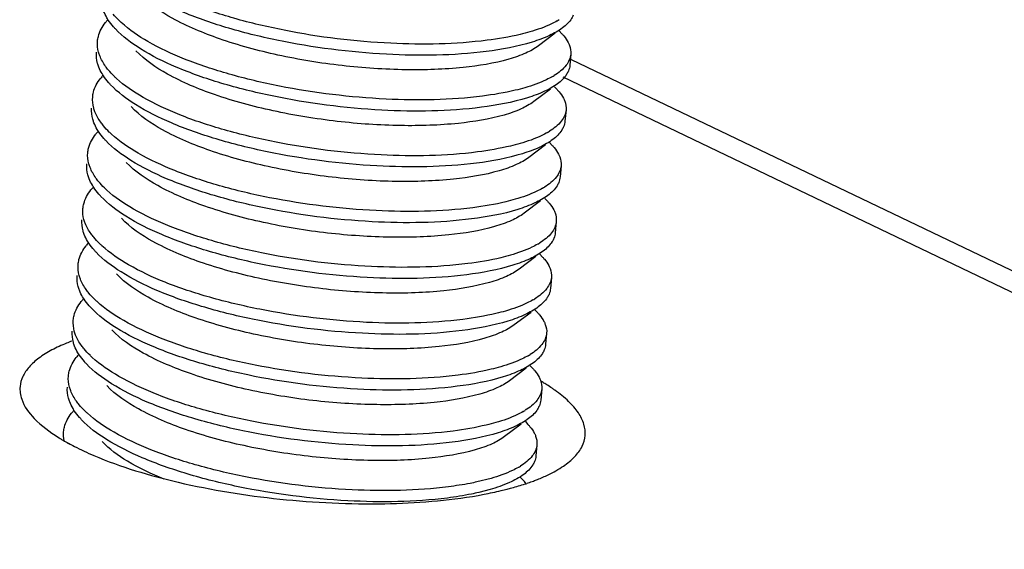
# Model space of a CAD drawing. Header units: millimetres. Extents: x -24622 to 2314, y -1603 to 2287.
# Tile 225 of 236: x 1728.45 to 1738.86, y 847.07 to 852.68. Entities that reach past the tile are written whole.
import ezdxf

# ---------------------------------------------------------------- set-up
doc = ezdxf.new("R2010")
doc.units = ezdxf.units.MM
doc.layers.add('02___PRT_ALL_AXES', color=7, linetype='Continuous')

msp = doc.modelspace()

# ---------------------------------------------------------------- linework, layer by layer
at = {"color": 7, "linetype": 'Continuous'}
for p, q in [((1734.114, 852.534), (1733.937, 852.401)), ((1734.157, 852.559), (1734.185, 852.529)), ((1740.589, 849.233), (1734.285, 852.254)), ((1749.076, 844.927), (1734.198, 852.071)), ((1734.063, 851.943), (1733.886, 851.811)), ((1734.105, 851.968), (1734.134, 851.938)), ((1734.054, 851.378), (1734.083, 851.347)), ((1734.012, 851.352), (1733.835, 851.22)), ((1733.96, 850.762), (1733.784, 850.629)), ((1734.003, 850.787), (1734.031, 850.757)), ((1733.909, 850.171), (1733.732, 850.039)), ((1733.952, 850.197), (1733.98, 850.166)), ((1733.9, 849.606), (1733.929, 849.575)), ((1733.858, 849.58), (1733.681, 849.448)), ((1733.807, 848.99), (1733.63, 848.857)), ((1733.849, 849.015), (1733.878, 848.985)), ((1733.755, 848.399), (1733.579, 848.267)), ((1733.798, 848.425), (1733.826, 848.394)), ((1733.747, 847.834), (1733.775, 847.804)), ((1733.435, 847.824), (1733.285, 847.786)), ((1733.425, 847.705), (1733.305, 847.674))]:
    msp.add_line(p, q, dxfattribs=at)
for centre, radius, start, end in [((1729.78, 852.31), 0.542, 137.2897, 141.4551), ((1733.757, 853.32), 0.755, 300.0005, 301.858), ((1729.728, 851.719), 0.542, 137.2897, 141.4551), ((1733.705, 852.729), 0.755, 300.0005, 301.858), ((1729.677, 851.129), 0.542, 137.2897, 141.4551), ((1733.654, 852.138), 0.755, 300.0005, 301.858), ((1729.626, 850.538), 0.542, 137.2897, 141.4551), ((1733.603, 851.548), 0.755, 300.0005, 301.858), ((1729.575, 849.948), 0.542, 137.2897, 141.4551), ((1733.552, 850.957), 0.755, 300.0005, 301.858), ((1729.523, 849.357), 0.542, 137.2897, 141.4551), ((1733.5, 850.366), 0.755, 300.0005, 301.858), ((1729.472, 848.766), 0.542, 137.2897, 141.4551), ((1733.449, 849.776), 0.755, 300.0005, 301.858), ((1729.421, 848.176), 0.542, 137.2897, 141.4551), ((1733.398, 849.185), 0.755, 300.0005, 301.858), ((1733.347, 848.595), 0.755, 300.0005, 301.858), ((1733.408, 847.458), 0.505, 38.7446, 43.2919)]:
    msp.add_arc(centre, radius, start, end, dxfattribs=at)
for points, start_tangent, end_tangent in [([(1733.384, 852.341), (1732.33, 852.312), (1731.17, 852.461), (1730.629, 852.597), (1730.156, 852.767), (1729.777, 852.961), (1729.513, 853.17)], (-0.992026, -0.126034), (-0.68457, 0.728947)), ([(1733.394, 852.46), (1732.375, 852.428), (1731.247, 852.566), (1730.716, 852.693), (1730.245, 852.852), (1729.857, 853.037), (1729.575, 853.238)], (-0.992026, -0.126034), (-0.737009, 0.675882)), ([(1733.937, 852.401), (1733.804, 852.325), (1733.624, 852.26), (1733.141, 852.172), (1732.533, 852.148), (1731.859, 852.192), (1731.18, 852.304), (1730.562, 852.476), (1730.063, 852.694), (1729.73, 852.94)], (-0.799736, -0.600352), (-0.684441, 0.729068)), ([(1729.386, 852.674), (1729.372, 852.698), (1729.337, 852.767)], (-0.55272, 0.833367), (-0.364967, 0.931021)), ([(1729.524, 852.647), (1729.5, 852.67), (1729.438, 852.737)], (-0.737009, 0.675882), (-0.636014, 0.771678)), ([(1734.305, 852.726), (1734.287, 852.691), (1734.191, 852.591)], (-0.382203, -0.924078), (-0.799807, -0.600258)), ([(1729.272, 852.451), (1729.281, 852.501), (1729.356, 852.648)], (0.08614, 0.996283), (0.622496, 0.782623)), ([(1729.462, 852.58), (1729.441, 852.603), (1729.386, 852.674)], (-0.68457, 0.728947), (-0.55272, 0.833367)), ([(1733.343, 851.869), (1732.324, 851.838), (1731.196, 851.975), (1730.665, 852.102), (1730.193, 852.262), (1729.806, 852.446), (1729.524, 852.647)], (-0.992026, -0.126034), (-0.737009, 0.675882)), ([(1734.134, 852.665), (1734.073, 852.633), (1733.845, 852.549)], (-0.865879, -0.500254), (-0.960587, -0.277978)), ([(1733.333, 851.751), (1732.279, 851.721), (1731.118, 851.871), (1730.578, 852.007), (1730.105, 852.176), (1729.726, 852.37), (1729.462, 852.58)], (-0.992026, -0.126034), (-0.68457, 0.728947)), ([(1734.191, 852.591), (1734.053, 852.511), (1733.87, 852.441), (1733.384, 852.341)], (-0.799807, -0.600258), (-0.992026, -0.126034)), ([(1733.845, 852.549), (1733.744, 852.522), (1733.394, 852.46)], (-0.960587, -0.277978), (-0.992026, -0.126034)), ([(1734.185, 852.529), (1734.205, 852.506), (1734.252, 852.437)], (0.684741, -0.728787), (0.459261, -0.888301)), ([(1729.296, 852.295), (1729.283, 852.334), (1729.272, 852.451)], (-0.364967, 0.931021), (0.08614, 0.996283)), ([(1734.252, 852.437), (1734.265, 852.406), (1734.279, 852.314)], (0.459261, -0.888301), (-0.086059, -0.99629)), ([(1729.286, 852.176), (1729.273, 852.216), (1729.262, 852.333)], (-0.364967, 0.931021), (0.08614, 0.996283)), ([(1733.886, 851.811), (1733.753, 851.734), (1733.573, 851.669), (1733.09, 851.581), (1732.482, 851.557), (1731.807, 851.602), (1731.129, 851.714), (1730.511, 851.885), (1730.012, 852.103), (1729.679, 852.349)], (-0.800164, -0.599781), (-0.684833, 0.7287)), ([(1734.279, 852.314), (1734.229, 852.195), (1734.104, 852.087)], (-0.086059, -0.99629), (-0.849207, -0.52806)), ([(1729.386, 852.147), (1729.358, 852.184), (1729.296, 852.295)], (-0.636014, 0.771678), (-0.364967, 0.931021)), ([(1729.335, 852.084), (1729.32, 852.107), (1729.286, 852.176)], (-0.55272, 0.833367), (-0.364967, 0.931021)), ([(1729.472, 852.057), (1729.449, 852.079), (1729.386, 852.147)], (-0.737009, 0.675882), (-0.636014, 0.771678)), ([(1734.254, 852.136), (1734.235, 852.1), (1734.139, 852)], (-0.382203, -0.924078), (-0.799807, -0.600258)), ([(1734.269, 852.196), (1734.254, 852.136)], (-0.086059, -0.99629), (-0.382203, -0.924078)), ([(1729.221, 851.86), (1729.229, 851.911), (1729.305, 852.057)], (0.08614, 0.996283), (0.622496, 0.782623)), ([(1729.411, 851.989), (1729.389, 852.013), (1729.335, 852.084)], (-0.68457, 0.728947), (-0.55272, 0.833367)), ([(1733.292, 851.278), (1732.272, 851.247), (1731.145, 851.385), (1730.614, 851.512), (1730.142, 851.671), (1729.755, 851.856), (1729.472, 852.057)], (-0.992026, -0.126034), (-0.737009, 0.675882)), ([(1734.139, 852), (1734.002, 851.92), (1733.819, 851.851), (1733.333, 851.751)], (-0.799807, -0.600258), (-0.992026, -0.126034)), ([(1734.083, 852.075), (1734.022, 852.043), (1733.794, 851.958)], (-0.865879, -0.500254), (-0.960587, -0.277978)), ([(1733.282, 851.16), (1732.228, 851.131), (1731.067, 851.28), (1730.527, 851.416), (1730.054, 851.585), (1729.675, 851.78), (1729.411, 851.989)], (-0.992026, -0.126034), (-0.68457, 0.728947)), ([(1733.794, 851.958), (1733.692, 851.931), (1733.343, 851.869)], (-0.960587, -0.277978), (-0.992026, -0.126034)), ([(1734.134, 851.938), (1734.154, 851.915), (1734.2, 851.847)], (0.684741, -0.728787), (0.459261, -0.888301)), ([(1729.245, 851.704), (1729.232, 851.743), (1729.221, 851.86)], (-0.364967, 0.931021), (0.08614, 0.996283)), ([(1734.2, 851.847), (1734.214, 851.816), (1734.228, 851.723)], (0.459261, -0.888301), (-0.086059, -0.99629)), ([(1729.235, 851.586), (1729.222, 851.625), (1729.21, 851.742)], (-0.364967, 0.931021), (0.08614, 0.996283)), ([(1729.335, 851.556), (1729.307, 851.593), (1729.245, 851.704)], (-0.636014, 0.771678), (-0.364967, 0.931021)), ([(1733.835, 851.22), (1733.702, 851.144), (1733.522, 851.079), (1733.039, 850.991), (1732.431, 850.966), (1731.756, 851.011), (1731.078, 851.123), (1730.46, 851.294), (1729.961, 851.512), (1729.627, 851.759)], (-0.799736, -0.600352), (-0.684441, 0.729068)), ([(1734.228, 851.723), (1734.178, 851.605), (1734.053, 851.497)], (-0.086059, -0.99629), (-0.849207, -0.52806)), ([(1729.284, 851.493), (1729.269, 851.516), (1729.235, 851.586)], (-0.55272, 0.833367), (-0.364967, 0.931021)), ([(1734.217, 851.605), (1734.202, 851.545)], (-0.086059, -0.99629), (-0.382203, -0.924078)), ([(1729.359, 851.399), (1729.338, 851.422), (1729.284, 851.493)], (-0.68457, 0.728947), (-0.55272, 0.833367)), ([(1729.421, 851.466), (1729.397, 851.488), (1729.335, 851.556)], (-0.737009, 0.675882), (-0.636014, 0.771678)), ([(1734.032, 851.484), (1733.971, 851.452), (1733.742, 851.367)], (-0.865879, -0.500254), (-0.960587, -0.277978)), ([(1734.202, 851.545), (1734.184, 851.51), (1734.088, 851.41)], (-0.382203, -0.924078), (-0.799807, -0.600258)), ([(1729.169, 851.27), (1729.178, 851.32), (1729.253, 851.466)], (0.08614, 0.996283), (0.622496, 0.782623)), ([(1733.23, 850.57), (1732.177, 850.54), (1731.016, 850.69), (1730.475, 850.826), (1730.003, 850.995), (1729.624, 851.189), (1729.359, 851.399)], (-0.992026, -0.126034), (-0.68457, 0.728947)), ([(1733.241, 850.688), (1732.221, 850.657), (1731.093, 850.794), (1730.562, 850.921), (1730.091, 851.081), (1729.704, 851.265), (1729.421, 851.466)], (-0.992026, -0.126034), (-0.737009, 0.675882)), ([(1734.088, 851.41), (1733.951, 851.329), (1733.768, 851.26), (1733.282, 851.16)], (-0.799807, -0.600258), (-0.992026, -0.126034)), ([(1729.194, 851.113), (1729.181, 851.153), (1729.169, 851.27)], (-0.364967, 0.931021), (0.08614, 0.996283)), ([(1733.742, 851.367), (1733.641, 851.341), (1733.292, 851.278)], (-0.960587, -0.277978), (-0.992026, -0.126034)), ([(1734.083, 851.347), (1734.103, 851.325), (1734.149, 851.256)], (0.684741, -0.728787), (0.459261, -0.888301)), ([(1733.784, 850.629), (1733.651, 850.553), (1733.471, 850.488), (1732.987, 850.4), (1732.38, 850.376), (1731.705, 850.42), (1731.027, 850.532), (1730.409, 850.704), (1729.909, 850.922), (1729.576, 851.168)], (-0.800164, -0.599781), (-0.684836, 0.728697)), ([(1734.149, 851.256), (1734.163, 851.225), (1734.176, 851.133)], (0.459261, -0.888301), (-0.086059, -0.99629)), ([(1729.184, 850.995), (1729.17, 851.035), (1729.159, 851.151)], (-0.364967, 0.931021), (0.08614, 0.996283)), ([(1729.284, 850.965), (1729.255, 851.002), (1729.194, 851.113)], (-0.636014, 0.771678), (-0.364967, 0.931021)), ([(1734.176, 851.133), (1734.127, 851.014), (1734.001, 850.906)], (-0.086059, -0.99629), (-0.849207, -0.52806)), ([(1729.232, 850.903), (1729.218, 850.926), (1729.184, 850.995)], (-0.55272, 0.833367), (-0.364967, 0.931021)), ([(1729.37, 850.875), (1729.346, 850.898), (1729.284, 850.965)], (-0.737009, 0.675882), (-0.636014, 0.771678)), ([(1734.151, 850.955), (1734.133, 850.919), (1734.037, 850.819)], (-0.382203, -0.924078), (-0.799807, -0.600258)), ([(1734.166, 851.015), (1734.151, 850.955)], (-0.086059, -0.99629), (-0.382203, -0.924078)), ([(1729.118, 850.679), (1729.127, 850.73), (1729.202, 850.876)], (0.08614, 0.996283), (0.622496, 0.782623)), ([(1729.308, 850.808), (1729.287, 850.832), (1729.232, 850.903)], (-0.68457, 0.728947), (-0.55272, 0.833367)), ([(1733.189, 850.097), (1732.17, 850.066), (1731.042, 850.203), (1730.511, 850.331), (1730.04, 850.49), (1729.652, 850.674), (1729.37, 850.875)], (-0.992026, -0.126034), (-0.737009, 0.675882)), ([(1733.98, 850.894), (1733.919, 850.862), (1733.691, 850.777)], (-0.865879, -0.500254), (-0.960587, -0.277978)), ([(1733.179, 849.979), (1732.125, 849.95), (1730.965, 850.099), (1730.424, 850.235), (1729.951, 850.404), (1729.572, 850.598), (1729.308, 850.808)], (-0.992026, -0.126034), (-0.68457, 0.728947)), ([(1734.037, 850.819), (1733.899, 850.739), (1733.717, 850.669), (1733.23, 850.57)], (-0.799807, -0.600258), (-0.992026, -0.126034)), ([(1733.691, 850.777), (1733.59, 850.75), (1733.241, 850.688)], (-0.960587, -0.277978), (-0.992026, -0.126034)), ([(1734.031, 850.757), (1734.052, 850.734), (1734.098, 850.666)], (0.684741, -0.728787), (0.459261, -0.888301)), ([(1729.143, 850.523), (1729.129, 850.562), (1729.118, 850.679)], (-0.364967, 0.931021), (0.08614, 0.996283)), ([(1734.098, 850.666), (1734.112, 850.634), (1734.125, 850.542)], (0.459261, -0.888301), (-0.086059, -0.99629)), ([(1729.132, 850.405), (1729.119, 850.444), (1729.108, 850.561)], (-0.364967, 0.931021), (0.08614, 0.996283)), ([(1733.732, 850.039), (1733.599, 849.962), (1733.419, 849.898), (1732.936, 849.809), (1732.328, 849.785), (1731.654, 849.83), (1730.975, 849.942), (1730.357, 850.113), (1729.858, 850.331), (1729.525, 850.577)], (-0.799736, -0.600352), (-0.684441, 0.729068)), ([(1734.125, 850.542), (1734.076, 850.423), (1733.95, 850.316)], (-0.086059, -0.99629), (-0.849207, -0.52806)), ([(1729.233, 850.375), (1729.204, 850.412), (1729.143, 850.523)], (-0.636014, 0.771678), (-0.364967, 0.931021)), ([(1729.181, 850.312), (1729.167, 850.335), (1729.132, 850.405)], (-0.55272, 0.833367), (-0.364967, 0.931021)), ([(1729.319, 850.285), (1729.295, 850.307), (1729.233, 850.375)], (-0.737009, 0.675882), (-0.636014, 0.771678)), ([(1734.1, 850.364), (1734.082, 850.329), (1733.986, 850.229)], (-0.382203, -0.924078), (-0.799807, -0.600258)), ([(1734.115, 850.424), (1734.1, 850.364)], (-0.086059, -0.99629), (-0.382203, -0.924078)), ([(1729.067, 850.088), (1729.076, 850.139), (1729.151, 850.285)], (0.08614, 0.996283), (0.622496, 0.782623)), ([(1729.257, 850.217), (1729.236, 850.241), (1729.181, 850.312)], (-0.68457, 0.728947), (-0.55272, 0.833367)), ([(1733.138, 849.506), (1732.119, 849.475), (1730.991, 849.613), (1730.46, 849.74), (1729.988, 849.899), (1729.601, 850.084), (1729.319, 850.285)], (-0.992026, -0.126034), (-0.737009, 0.675882)), ([(1733.986, 850.229), (1733.848, 850.148), (1733.665, 850.079), (1733.179, 849.979)], (-0.799807, -0.600258), (-0.992026, -0.126034)), ([(1733.929, 850.303), (1733.868, 850.271), (1733.64, 850.186)], (-0.865879, -0.500254), (-0.960587, -0.277978)), ([(1733.128, 849.388), (1732.074, 849.359), (1730.913, 849.508), (1730.373, 849.644), (1729.9, 849.813), (1729.521, 850.008), (1729.257, 850.217)], (-0.992026, -0.126034), (-0.68457, 0.728947)), ([(1733.64, 850.186), (1733.539, 850.159), (1733.189, 850.097)], (-0.960587, -0.277978), (-0.992026, -0.126034)), ([(1733.98, 850.166), (1734, 850.143), (1734.047, 850.075)], (0.684741, -0.728787), (0.459261, -0.888301)), ([(1729.091, 849.932), (1729.078, 849.971), (1729.067, 850.088)], (-0.364967, 0.931021), (0.08614, 0.996283)), ([(1734.047, 850.075), (1734.06, 850.044), (1734.074, 849.951)], (0.459261, -0.888301), (-0.086059, -0.99629)), ([(1729.081, 849.814), (1729.068, 849.853), (1729.057, 849.97)], (-0.364967, 0.931021), (0.08614, 0.996283)), ([(1729.181, 849.784), (1729.153, 849.821), (1729.091, 849.932)], (-0.636014, 0.771678), (-0.364967, 0.931021)), ([(1733.681, 849.448), (1733.548, 849.372), (1733.368, 849.307), (1732.885, 849.219), (1732.277, 849.194), (1731.602, 849.239), (1730.924, 849.351), (1730.306, 849.523), (1729.807, 849.74), (1729.474, 849.987)], (-0.800164, -0.599781), (-0.684833, 0.7287)), ([(1734.074, 849.951), (1734.024, 849.833), (1733.899, 849.725)], (-0.086059, -0.99629), (-0.849207, -0.52806)), ([(1729.13, 849.721), (1729.115, 849.744), (1729.081, 849.814)], (-0.55272, 0.833367), (-0.364967, 0.931021)), ([(1734.064, 849.833), (1734.049, 849.773)], (-0.086059, -0.99629), (-0.382203, -0.924078)), ([(1729.206, 849.627), (1729.184, 849.65), (1729.13, 849.721)], (-0.68457, 0.728947), (-0.55272, 0.833367)), ([(1729.267, 849.694), (1729.244, 849.717), (1729.181, 849.784)], (-0.737009, 0.675882), (-0.636014, 0.771678)), ([(1733.878, 849.712), (1733.817, 849.68), (1733.589, 849.595)], (-0.865879, -0.500254), (-0.960587, -0.277978)), ([(1734.049, 849.773), (1734.03, 849.738), (1733.934, 849.638)], (-0.382203, -0.924078), (-0.799807, -0.600258)), ([(1729.016, 849.498), (1729.024, 849.548), (1729.1, 849.694)], (0.08614, 0.996283), (0.622496, 0.782623)), ([(1733.077, 848.798), (1732.023, 848.768), (1730.862, 848.918), (1730.322, 849.054), (1729.849, 849.223), (1729.47, 849.417), (1729.206, 849.627)], (-0.992026, -0.126034), (-0.68457, 0.728947)), ([(1733.087, 848.916), (1732.067, 848.885), (1730.94, 849.022), (1730.409, 849.149), (1729.937, 849.309), (1729.55, 849.493), (1729.267, 849.694)], (-0.992026, -0.126034), (-0.737009, 0.675882)), ([(1733.934, 849.638), (1733.797, 849.558), (1733.614, 849.488), (1733.128, 849.388)], (-0.799807, -0.600258), (-0.992026, -0.126034)), ([(1729.04, 849.341), (1729.027, 849.381), (1729.016, 849.498)], (-0.364967, 0.931021), (0.08614, 0.996283)), ([(1733.589, 849.595), (1733.487, 849.569), (1733.138, 849.506)], (-0.960587, -0.277978), (-0.992026, -0.126034)), ([(1733.929, 849.575), (1733.949, 849.553), (1733.995, 849.484)], (0.684741, -0.728787), (0.459261, -0.888301)), ([(1733.63, 848.857), (1733.497, 848.781), (1733.317, 848.716), (1732.834, 848.628), (1732.226, 848.604), (1731.551, 848.648), (1730.873, 848.76), (1730.255, 848.932), (1729.756, 849.15), (1729.422, 849.396)], (-0.799736, -0.600352), (-0.684441, 0.729068)), ([(1733.995, 849.484), (1734.009, 849.453), (1734.023, 849.361)], (0.459261, -0.888301), (-0.086059, -0.99629)), ([(1729.03, 849.223), (1729.017, 849.263), (1729.005, 849.38)], (-0.364967, 0.931021), (0.08614, 0.996283)), ([(1729.13, 849.193), (1729.102, 849.23), (1729.04, 849.341)], (-0.636014, 0.771678), (-0.364967, 0.931021)), ([(1734.023, 849.361), (1733.973, 849.242), (1733.848, 849.134)], (-0.086059, -0.99629), (-0.849207, -0.52806)), ([(1729.079, 849.131), (1729.064, 849.154), (1729.03, 849.223)], (-0.55272, 0.833367), (-0.364967, 0.931021)), ([(1729.216, 849.103), (1729.193, 849.126), (1729.13, 849.193)], (-0.737009, 0.675882), (-0.636014, 0.771678)), ([(1733.997, 849.183), (1733.979, 849.147), (1733.883, 849.047)], (-0.382203, -0.924078), (-0.799807, -0.600258)), ([(1734.012, 849.243), (1733.997, 849.183)], (-0.086059, -0.99629), (-0.382203, -0.924078)), ([(1728.964, 848.907), (1728.973, 848.958), (1729.048, 849.104)], (0.08614, 0.996283), (0.622496, 0.782623)), ([(1729.154, 849.036), (1729.133, 849.06), (1729.079, 849.131)], (-0.68457, 0.728947), (-0.55272, 0.833367)), ([(1733.036, 848.325), (1732.016, 848.294), (1730.888, 848.432), (1730.357, 848.559), (1729.886, 848.718), (1729.499, 848.903), (1729.216, 849.103)], (-0.992026, -0.126034), (-0.737009, 0.675882)), ([(1733.827, 849.122), (1733.766, 849.09), (1733.537, 849.005)], (-0.865879, -0.500254), (-0.960587, -0.277978)), ([(1733.025, 848.207), (1731.972, 848.178), (1730.811, 848.327), (1730.27, 848.463), (1729.798, 848.632), (1729.419, 848.826), (1729.154, 849.036)], (-0.992026, -0.126034), (-0.68457, 0.728947)), ([(1733.883, 849.047), (1733.746, 848.967), (1733.563, 848.897), (1733.077, 848.798)], (-0.799807, -0.600258), (-0.992026, -0.126034)), ([(1733.537, 849.005), (1733.436, 848.978), (1733.087, 848.916)], (-0.960587, -0.277978), (-0.992026, -0.126034)), ([(1733.878, 848.985), (1733.898, 848.962), (1733.944, 848.894)], (0.684741, -0.728787), (0.459261, -0.888301)), ([(1728.989, 848.751), (1728.976, 848.79), (1728.964, 848.907)], (-0.364967, 0.931021), (0.08614, 0.996283)), ([(1733.944, 848.894), (1733.958, 848.862), (1733.971, 848.77)], (0.459261, -0.888301), (-0.086059, -0.99629)), ([(1728.979, 848.633), (1728.965, 848.672), (1728.954, 848.789)], (-0.364967, 0.931021), (0.08614, 0.996283)), ([(1733.579, 848.267), (1733.446, 848.19), (1733.266, 848.126), (1732.782, 848.037), (1732.175, 848.013), (1731.5, 848.058), (1730.822, 848.17), (1730.204, 848.341), (1729.705, 848.559), (1729.371, 848.805)], (-0.800164, -0.599781), (-0.684836, 0.728697)), ([(1733.971, 848.77), (1733.922, 848.651), (1733.796, 848.544)], (-0.086059, -0.99629), (-0.849207, -0.52806)), ([(1729.079, 848.603), (1729.05, 848.64), (1728.989, 848.751)], (-0.636014, 0.771678), (-0.364967, 0.931021)), ([(1729.027, 848.54), (1729.013, 848.563), (1728.979, 848.633)], (-0.55272, 0.833367), (-0.364967, 0.931021)), ([(1729.165, 848.513), (1729.141, 848.535), (1729.079, 848.603)], (-0.737009, 0.675882), (-0.636014, 0.771678)), ([(1733.946, 848.592), (1733.928, 848.557), (1733.832, 848.457)], (-0.382203, -0.924078), (-0.799807, -0.600258)), ([(1733.961, 848.652), (1733.946, 848.592)], (-0.086059, -0.99629), (-0.382203, -0.924078)), ([(1728.913, 848.316), (1728.922, 848.367), (1728.997, 848.513)], (0.08614, 0.996283), (0.622496, 0.782623)), ([(1729.103, 848.445), (1729.082, 848.469), (1729.027, 848.54)], (-0.68457, 0.728947), (-0.55272, 0.833367)), ([(1732.984, 847.735), (1731.965, 847.703), (1730.837, 847.841), (1730.306, 847.968), (1729.835, 848.127), (1729.448, 848.312), (1729.165, 848.513)], (-0.992026, -0.126034), (-0.737009, 0.675882)), ([(1733.832, 848.457), (1733.694, 848.376), (1733.512, 848.307), (1733.025, 848.207)], (-0.799807, -0.600258), (-0.992026, -0.126034)), ([(1733.775, 848.531), (1733.714, 848.499), (1733.486, 848.414)], (-0.865879, -0.500254), (-0.960587, -0.277978)), ([(1732.974, 847.616), (1731.92, 847.587), (1730.76, 847.736), (1730.219, 847.872), (1729.746, 848.042), (1729.367, 848.236), (1729.103, 848.445)], (-0.992026, -0.126034), (-0.68457, 0.728947)), ([(1733.486, 848.414), (1733.385, 848.388), (1733.036, 848.325)], (-0.960587, -0.277978), (-0.992026, -0.126034)), ([(1733.826, 848.394), (1733.847, 848.371), (1733.893, 848.303)], (0.684741, -0.728787), (0.459261, -0.888301)), ([(1728.918, 848.225), (1728.913, 848.316)], (-0.193722, 0.981056), (0.08614, 0.996283)), ([(1733.893, 848.303), (1733.907, 848.272), (1733.92, 848.18)], (0.459261, -0.888301), (-0.086059, -0.99629)), ([(1729.979, 847.816), (1729.588, 848.006), (1729.32, 848.215)], (-0.928117, 0.372288), (-0.684441, 0.729068)), ([(1733.92, 848.18), (1733.871, 848.061), (1733.745, 847.953)], (-0.086059, -0.99629), (-0.849207, -0.52806)), ([(1733.91, 848.061), (1733.895, 848.001)], (-0.086059, -0.99629), (-0.382203, -0.924078)), ([(1733.724, 847.94), (1733.663, 847.908), (1733.435, 847.824)], (-0.865879, -0.500254), (-0.960587, -0.277978)), ([(1733.895, 848.001), (1733.877, 847.966), (1733.781, 847.866)], (-0.382203, -0.924078), (-0.799807, -0.600258)), ([(1733.781, 847.866), (1733.629, 847.779), (1733.425, 847.705)], (-0.799807, -0.600258), (-0.960587, -0.277978)), ([(1733.285, 847.786), (1733.214, 847.771), (1732.984, 847.735)], (-0.976696, -0.214629), (-0.992026, -0.126034)), ([(1733.305, 847.674), (1733.228, 847.658), (1732.974, 847.616)], (-0.974079, -0.226209), (-0.992026, -0.126034))]:
    msp.add_spline(points, degree=3, dxfattribs=dict(at, start_tangent=start_tangent, end_tangent=end_tangent))
at = {"layer": '02___PRT_ALL_AXES', "color": 7, "linetype": 'Continuous'}
for p, q in [((1734.279, 852.314), (1734.269, 852.196)), ((1734.228, 851.723), (1734.217, 851.605)), ((1734.176, 851.133), (1734.166, 851.015)), ((1734.125, 850.542), (1734.115, 850.424)), ((1734.074, 849.951), (1734.064, 849.833)), ((1734.023, 849.361), (1734.012, 849.243)), ((1733.971, 848.77), (1733.961, 848.652)), ((1733.92, 848.18), (1733.91, 848.061))]:
    msp.add_line(p, q, dxfattribs=at)
for centre, radius, start, end in [((1732.894, 847.001), 2.137, 58.72, 59.8924), ((1732.966, 847.119), 1.999, 57.9882, 58.7149), ((1733.059, 847.267), 1.824, 55.8992, 58.0084), ((1733.159, 847.415), 1.645, 54.6979, 55.8829), ((1729.913, 849.945), 1.99, 237.9873, 238.5905), ((1729.973, 850.044), 2.106, 238.5943, 239.5965), ((1730.079, 850.225), 2.316, 239.6071, 241.2672), ((1733.008, 850.16), 2.522, 288.2364, 288.6684), ((1733.031, 850.093), 2.451, 288.6688, 289.0043), ((1733.082, 849.946), 2.295, 288.9921, 290.4451), ((1732.724, 851.15), 3.551, 283.2968, 284.3655)]:
    msp.add_arc(centre, radius, start, end, dxfattribs=at)
for points, start_tangent, end_tangent in [([(1728.79, 849.183), (1728.651, 849.096), (1728.548, 849.001), (1728.481, 848.901), (1728.453, 848.796)], (-0.882207, -0.470861), (-0.086858, -0.996221)), ([(1728.999, 849.276), (1728.943, 849.254), (1728.79, 849.183)], (-0.936928, -0.349522), (-0.882207, -0.470861)), ([(1728.453, 848.796), (1728.47, 848.662), (1728.603, 848.458), (1728.858, 848.258)], (-0.086858, -0.996221), (0.847911, -0.530139)), ([(1734.43, 848.277), (1734.418, 848.396), (1734.359, 848.517), (1734.256, 848.638), (1734.109, 848.758)], (0.086858, 0.996221), (-0.816044, 0.57799)), ([(1734.039, 847.862), (1734.201, 847.954), (1734.321, 848.055), (1734.398, 848.163), (1734.43, 848.277)], (0.901021, 0.433776), (0.086858, 0.996221)), ([(1728.966, 848.195), (1729.028, 848.162), (1729.233, 848.066)], (0.876734, -0.480976), (0.919515, -0.393056)), ([(1729.233, 848.066), (1730.126, 847.783), (1731.201, 847.605), (1732.311, 847.556), (1733.299, 847.644)], (0.919515, -0.393056), (0.985088, 0.172054)), ([(1733.884, 847.796), (1733.925, 847.812), (1734.039, 847.862)], (0.936928, 0.349522), (0.901021, 0.433776)), ([(1733.605, 847.71), (1733.655, 847.723), (1733.797, 847.766)], (0.968703, 0.248223), (0.949767, 0.312957)), ([(1733.299, 847.644), (1733.361, 847.656), (1733.541, 847.694)], (0.985088, 0.172054), (0.973164, 0.230113))]:
    msp.add_spline(points, degree=3, dxfattribs=dict(at, start_tangent=start_tangent, end_tangent=end_tangent))

doc.saveas('drawing.dxf')
